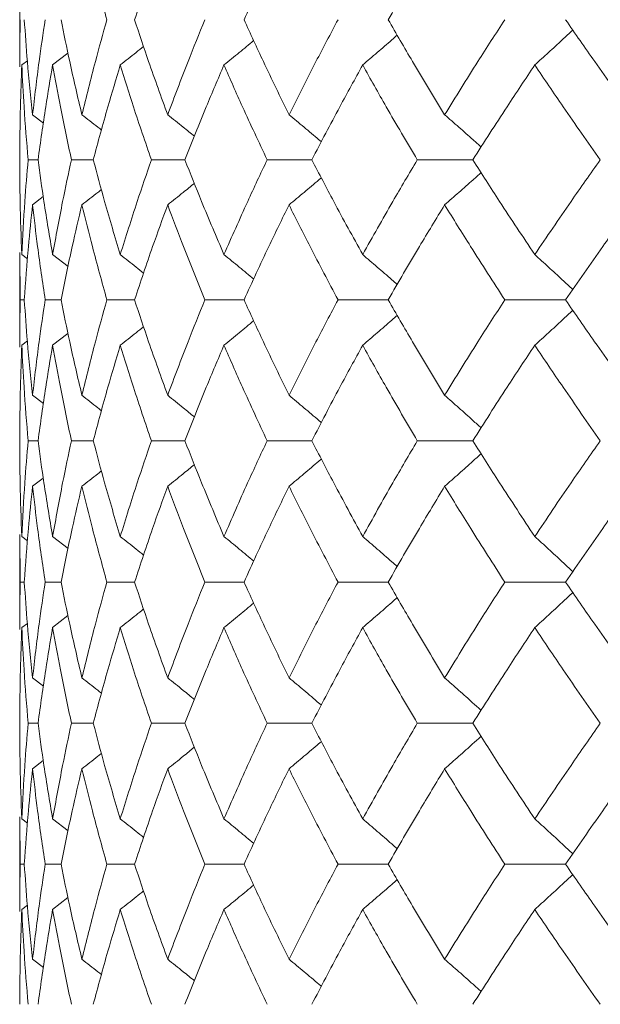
# Model space of a CAD drawing. Header units: inches. Extents: x -4.2 to 22.3, y -10.2 to 17.4.
# Tile 81 of 121: x 11.043 to 11.294, y -0.512 to -0.086. Entities that reach past the tile are written whole.
import ezdxf

# ---------------------------------------------------------------- set-up
doc = ezdxf.new("R2010")
doc.units = ezdxf.units.IN
doc.header["$MEASUREMENT"] = 0

msp = doc.modelspace()

# ---------------------------------------------------------------- linework, layer by layer
at = {"color": 7, "linetype": 'Continuous', "lineweight": 15}
for p, q in [((11.04323, -0.06595), (11.04323, -0.10692)), ((11.05744, -0.10606), (11.06407, -0.10091)), ((11.04411, -0.10606), (11.0465, -0.10421)), ((11.04877, -0.12757), (11.05342, -0.13116)), ((11.05113, -0.14708), (11.04683, -0.14708)), ((11.07502, -0.14708), (11.06558, -0.14708)), ((11.11465, -0.14708), (11.10017, -0.14708)), ((11.16958, -0.14708), (11.15023, -0.14708)), ((11.23921, -0.14708), (11.21519, -0.14708)), ((11.04877, -0.16659), (11.05339, -0.16303)), ((11.04323, -0.18724), (11.04323, -0.22821)), ((11.04346, -0.2077), (11.04326, -0.18724)), ((11.04411, -0.1881), (11.04655, -0.18998)), ((11.05744, -0.1881), (11.06411, -0.19328)), ((11.04517, -0.2077), (11.04346, -0.2077)), ((11.06109, -0.2077), (11.05421, -0.2077)), ((11.09289, -0.2077), (11.08092, -0.2077)), ((11.14024, -0.2077), (11.1233, -0.2077)), ((11.2026, -0.2077), (11.18089, -0.2077)), ((11.27931, -0.2077), (11.25305, -0.2077)), ((11.04411, -0.22733), (11.0465, -0.22548)), ((11.05744, -0.22733), (11.06407, -0.22217)), ((11.04877, -0.24897), (11.05343, -0.25258)), ((11.05113, -0.26866), (11.04683, -0.26866)), ((11.07502, -0.26866), (11.06558, -0.26866)), ((11.11465, -0.26866), (11.10017, -0.26866)), ((11.16958, -0.26866), (11.15023, -0.26866)), ((11.23921, -0.26866), (11.21519, -0.26866)), ((11.04877, -0.28836), (11.05339, -0.28477)), ((11.04323, -0.30918), (11.04323, -0.35038)), ((11.04346, -0.32978), (11.04326, -0.30918)), ((11.04411, -0.31006), (11.04655, -0.31195)), ((11.05744, -0.31006), (11.0641, -0.31527)), ((11.04517, -0.32978), (11.04346, -0.32978)), ((11.06109, -0.32978), (11.05421, -0.32978)), ((11.09289, -0.32978), (11.08092, -0.32978)), ((11.14024, -0.32978), (11.1233, -0.32978)), ((11.2026, -0.32978), (11.18089, -0.32978)), ((11.27931, -0.32978), (11.25305, -0.32978)), ((11.05744, -0.3495), (11.06407, -0.34432)), ((11.04411, -0.3495), (11.0465, -0.34765)), ((11.04877, -0.3712), (11.05343, -0.37482)), ((11.05113, -0.3909), (11.04683, -0.3909)), ((11.07502, -0.3909), (11.06558, -0.3909)), ((11.11465, -0.3909), (11.10017, -0.3909)), ((11.16958, -0.3909), (11.15023, -0.3909)), ((11.23921, -0.3909), (11.21519, -0.3909)), ((11.04877, -0.41059), (11.05339, -0.40701)), ((11.04323, -0.43135), (11.04323, -0.47232)), ((11.04346, -0.45186), (11.04326, -0.43135)), ((11.04411, -0.43223), (11.04655, -0.43411)), ((11.05744, -0.43223), (11.0641, -0.43742)), ((11.04517, -0.45186), (11.04346, -0.45186)), ((11.06109, -0.45186), (11.05421, -0.45186)), ((11.09289, -0.45186), (11.08092, -0.45186)), ((11.14024, -0.45186), (11.1233, -0.45186)), ((11.2026, -0.45186), (11.18089, -0.45186)), ((11.27931, -0.45186), (11.25305, -0.45186)), ((11.05744, -0.47146), (11.06407, -0.46631)), ((11.04411, -0.47146), (11.0465, -0.46961)), ((11.04877, -0.49297), (11.05342, -0.49656))]:
    msp.add_line(p, q, dxfattribs=at)
for points, knots in [([(11.08092, -0.08646), (11.07878, -0.07876), (11.07495, -0.06502), (11.07158, -0.05125), (11.0701, -0.04519)], [0, 0, 0, 0, 0.559665, 1, 1, 1, 1]), ([(11.09289, -0.08646), (11.09545, -0.07876), (11.10001, -0.06502), (11.10501, -0.05125), (11.10721, -0.04519)], [0, 0, 0, 0, 0.559665, 1, 1, 1, 1]), ([(11.14024, -0.08646), (11.14376, -0.07876), (11.15005, -0.06502), (11.15676, -0.05125), (11.15971, -0.04519)], [0, 0, 0, 0, 0.559665, 1, 1, 1, 1]), ([(11.2026, -0.08646), (11.20705, -0.07876), (11.215, -0.06502), (11.22334, -0.05125), (11.22702, -0.04519)], [0, 0, 0, 0, 0.559665, 1, 1, 1, 1]), ([(11.04326, -0.10692), (11.04325, -0.10614), (11.04317, -0.09933), (11.04332, -0.0925), (11.04346, -0.08646)], [0, 0, 0, 0, 0.114506, 1, 1, 1, 1]), ([(11.04877, -0.12757), (11.04797, -0.11991), (11.04655, -0.10622), (11.04559, -0.0925), (11.04517, -0.08646)], [0, 0, 0, 0, 0.559527, 1, 1, 1, 1]), ([(11.04877, -0.12757), (11.04966, -0.11991), (11.05125, -0.10622), (11.0533, -0.0925), (11.05421, -0.08646)], [0, 0, 0, 0, 0.559527, 1, 1, 1, 1]), ([(11.0701, -0.12757), (11.06829, -0.11991), (11.06507, -0.10622), (11.06231, -0.0925), (11.06109, -0.08646)], [0, 0, 0, 0, 0.5595273, 1, 1, 1, 1]), ([(11.0701, -0.12757), (11.07199, -0.11991), (11.07539, -0.10622), (11.07923, -0.0925), (11.08092, -0.08646)], [0, 0, 0, 0, 0.559527, 1, 1, 1, 1]), ([(11.10721, -0.12757), (11.10442, -0.11991), (11.09943, -0.10622), (11.09489, -0.0925), (11.09289, -0.08646)], [0, 0, 0, 0, 0.559527, 1, 1, 1, 1]), ([(11.10721, -0.12757), (11.1101, -0.11991), (11.11525, -0.10622), (11.12084, -0.0925), (11.1233, -0.08646)], [0, 0, 0, 0, 0.559527, 1, 1, 1, 1]), ([(11.15971, -0.12757), (11.15596, -0.11991), (11.14926, -0.10622), (11.143, -0.0925), (11.14024, -0.08646)], [0, 0, 0, 0, 0.559527, 1, 1, 1, 1]), ([(11.15971, -0.12757), (11.16355, -0.11991), (11.17041, -0.10622), (11.17768, -0.0925), (11.18089, -0.08646)], [0, 0, 0, 0, 0.5595273, 1, 1, 1, 1]), ([(11.22702, -0.12757), (11.22235, -0.11991), (11.21401, -0.10622), (11.20609, -0.0925), (11.2026, -0.08646)], [0, 0, 0, 0, 0.559527, 1, 1, 1, 1]), ([(11.22702, -0.12757), (11.23177, -0.11991), (11.24026, -0.10622), (11.24914, -0.0925), (11.25305, -0.08646)], [0, 0, 0, 0, 0.559527, 1, 1, 1, 1]), ([(11.3084, -0.12757), (11.30287, -0.11991), (11.29298, -0.10622), (11.28349, -0.0925), (11.27931, -0.08646)], [0, 0, 0, 0, 0.559527, 1, 1, 1, 1]), ([(11.19156, -0.10606), (11.19367, -0.10425), (11.19789, -0.10065), (11.20287, -0.09635), (11.20572, -0.09382), (11.20649, -0.09313)], [0, 0, 0, 0, 0.4216668, 0.8433336, 1, 1, 1, 1]), ([(11.266, -0.10606), (11.26799, -0.10426), (11.27197, -0.10065), (11.27745, -0.09562), (11.28092, -0.09236), (11.28243, -0.09094)], [0, 0, 0, 0, 0.361223, 0.722446, 1, 1, 1, 1]), ([(11.13157, -0.10606), (11.13378, -0.10426), (11.13807, -0.10076), (11.14233, -0.09721), (11.1444, -0.09548)], [0, 0, 0, 0, 0.5139, 1, 1, 1, 1]), ([(11.0867, -0.10606), (11.08898, -0.10426), (11.09235, -0.1016), (11.0957, -0.0989), (11.09678, -0.09803)], [0, 0, 0, 0, 0.676171, 1, 1, 1, 1]), ([(11.04323, -0.14708), (11.04327, -0.13944), (11.04334, -0.12578), (11.04387, -0.11209), (11.04411, -0.10606)], [0, 0, 0, 0, 0.559462, 1, 1, 1, 1]), ([(11.04683, -0.14708), (11.0462, -0.13944), (11.04507, -0.12578), (11.0444, -0.11209), (11.04411, -0.10606)], [0, 0, 0, 0, 0.559462, 1, 1, 1, 1]), ([(11.05113, -0.14708), (11.05218, -0.13944), (11.05407, -0.12578), (11.05641, -0.11209), (11.05744, -0.10606)], [0, 0, 0, 0, 0.559462, 1, 1, 1, 1]), ([(11.06558, -0.14708), (11.06394, -0.13944), (11.06101, -0.12578), (11.05853, -0.11209), (11.05744, -0.10606)], [0, 0, 0, 0, 0.559462, 1, 1, 1, 1]), ([(11.07502, -0.14708), (11.07708, -0.13944), (11.08076, -0.12578), (11.08489, -0.11209), (11.0867, -0.10606)], [0, 0, 0, 0, 0.559462, 1, 1, 1, 1]), ([(11.10017, -0.14708), (11.09754, -0.13944), (11.09283, -0.12578), (11.08858, -0.11209), (11.0867, -0.10606)], [0, 0, 0, 0, 0.559462, 1, 1, 1, 1]), ([(11.11465, -0.14708), (11.11769, -0.13944), (11.12313, -0.12578), (11.12899, -0.11209), (11.13157, -0.10606)], [0, 0, 0, 0, 0.559462, 1, 1, 1, 1]), ([(11.15023, -0.14708), (11.14663, -0.13944), (11.1402, -0.12578), (11.13421, -0.11209), (11.13157, -0.10606)], [0, 0, 0, 0, 0.559462, 1, 1, 1, 1]), ([(11.16958, -0.14708), (11.17357, -0.13944), (11.1807, -0.12578), (11.18824, -0.11209), (11.19156, -0.10606)], [0, 0, 0, 0, 0.559462, 1, 1, 1, 1]), ([(11.21519, -0.14708), (11.21067, -0.13944), (11.20259, -0.12578), (11.19493, -0.11209), (11.19156, -0.10606)], [0, 0, 0, 0, 0.559462, 1, 1, 1, 1]), ([(11.23921, -0.14708), (11.24411, -0.13944), (11.25285, -0.12578), (11.26198, -0.11209), (11.266, -0.10606)], [0, 0, 0, 0, 0.559462, 1, 1, 1, 1]), ([(11.29436, -0.14708), (11.28896, -0.13944), (11.27932, -0.12578), (11.27007, -0.11209), (11.266, -0.10606)], [0, 0, 0, 0, 0.559462, 1, 1, 1, 1]), ([(11.0701, -0.12757), (11.07241, -0.12937), (11.07524, -0.13157), (11.07805, -0.13379), (11.07857, -0.13421)], [0, 0, 0, 0, 0.81536, 1, 1, 1, 1]), ([(11.10721, -0.12757), (11.10946, -0.12937), (11.11333, -0.13245), (11.11716, -0.13558), (11.11877, -0.13689)], [0, 0, 0, 0, 0.581822, 1, 1, 1, 1]), ([(11.15971, -0.12757), (11.16188, -0.12937), (11.1662, -0.13297), (11.17086, -0.13688), (11.17334, -0.13901), (11.17368, -0.13931)], [0, 0, 0, 0, 0.462668, 0.925337, 1, 1, 1, 1]), ([(11.22702, -0.12757), (11.22907, -0.12937), (11.23319, -0.13297), (11.23844, -0.13762), (11.24162, -0.14051), (11.24278, -0.14155)], [0, 0, 0, 0, 0.389165, 0.778331, 1, 1, 1, 1]), ([(11.04411, -0.1881), (11.04382, -0.18043), (11.04331, -0.16674), (11.04325, -0.15308), (11.04323, -0.14708)], [0, 0, 0, 0, 0.5605414, 1, 1, 1, 1]), ([(11.04411, -0.1881), (11.04449, -0.18043), (11.04518, -0.16674), (11.04632, -0.15308), (11.04683, -0.14708)], [0, 0, 0, 0, 0.560541, 1, 1, 1, 1]), ([(11.05744, -0.1881), (11.05614, -0.18043), (11.05382, -0.16674), (11.05195, -0.15308), (11.05113, -0.14708)], [0, 0, 0, 0, 0.560541, 1, 1, 1, 1]), ([(11.05744, -0.1881), (11.05884, -0.18043), (11.06133, -0.16674), (11.06428, -0.15308), (11.06558, -0.14708)], [0, 0, 0, 0, 0.560541, 1, 1, 1, 1]), ([(11.0867, -0.1881), (11.0844, -0.18043), (11.08029, -0.16674), (11.07663, -0.15308), (11.07502, -0.14708)], [0, 0, 0, 0, 0.560541, 1, 1, 1, 1]), ([(11.0867, -0.1881), (11.0891, -0.18043), (11.09337, -0.16674), (11.0981, -0.15308), (11.10017, -0.14708)], [0, 0, 0, 0, 0.560541, 1, 1, 1, 1]), ([(11.13157, -0.1881), (11.1283, -0.18043), (11.12245, -0.16674), (11.11703, -0.15308), (11.11465, -0.14708)], [0, 0, 0, 0, 0.560541, 1, 1, 1, 1]), ([(11.13157, -0.1881), (11.13494, -0.18043), (11.14095, -0.16674), (11.14739, -0.15308), (11.15023, -0.14708)], [0, 0, 0, 0, 0.560541, 1, 1, 1, 1]), ([(11.19156, -0.1881), (11.18734, -0.18043), (11.17982, -0.16674), (11.17271, -0.15308), (11.16958, -0.14708)], [0, 0, 0, 0, 0.560541, 1, 1, 1, 1]), ([(11.19156, -0.1881), (11.19586, -0.18043), (11.20354, -0.16674), (11.21163, -0.15308), (11.21519, -0.14708)], [0, 0, 0, 0, 0.560541, 1, 1, 1, 1]), ([(11.266, -0.1881), (11.26089, -0.18043), (11.25178, -0.16674), (11.24305, -0.15308), (11.23921, -0.14708)], [0, 0, 0, 0, 0.5605414, 1, 1, 1, 1]), ([(11.266, -0.1881), (11.27119, -0.18043), (11.28045, -0.16674), (11.29011, -0.15308), (11.29436, -0.14708)], [0, 0, 0, 0, 0.560541, 1, 1, 1, 1]), ([(11.22702, -0.16659), (11.22907, -0.16479), (11.23319, -0.16119), (11.23844, -0.15654), (11.24162, -0.15366), (11.24277, -0.15261)], [0, 0, 0, 0, 0.38935, 0.7787, 1, 1, 1, 1]), ([(11.10721, -0.16659), (11.10946, -0.16479), (11.11332, -0.16171), (11.11715, -0.15859), (11.11875, -0.15729)], [0, 0, 0, 0, 0.5827699, 1, 1, 1, 1]), ([(11.15971, -0.16659), (11.16188, -0.16479), (11.1662, -0.16119), (11.17085, -0.15728), (11.17333, -0.15516), (11.17367, -0.15486)], [0, 0, 0, 0, 0.463079, 0.926159, 1, 1, 1, 1]), ([(11.0701, -0.16659), (11.07241, -0.16479), (11.07523, -0.1626), (11.07803, -0.16038), (11.07854, -0.15997)], [0, 0, 0, 0, 0.817982, 1, 1, 1, 1]), ([(11.04517, -0.2077), (11.04572, -0.20001), (11.0467, -0.18629), (11.04814, -0.1726), (11.04877, -0.16659)], [0, 0, 0, 0, 0.560476, 1, 1, 1, 1]), ([(11.05421, -0.2077), (11.05307, -0.20001), (11.05104, -0.18629), (11.04946, -0.1726), (11.04877, -0.16659)], [0, 0, 0, 0, 0.560476, 1, 1, 1, 1]), ([(11.06109, -0.2077), (11.06265, -0.20001), (11.06543, -0.18629), (11.06867, -0.1726), (11.0701, -0.16659)], [0, 0, 0, 0, 0.5604762, 1, 1, 1, 1]), ([(11.08092, -0.2077), (11.07878, -0.20001), (11.07495, -0.18629), (11.07158, -0.1726), (11.0701, -0.16659)], [0, 0, 0, 0, 0.560476, 1, 1, 1, 1]), ([(11.09289, -0.2077), (11.09545, -0.20001), (11.10001, -0.18629), (11.10501, -0.1726), (11.10721, -0.16659)], [0, 0, 0, 0, 0.5604762, 1, 1, 1, 1]), ([(11.1233, -0.2077), (11.12018, -0.20001), (11.11461, -0.18629), (11.10947, -0.1726), (11.10721, -0.16659)], [0, 0, 0, 0, 0.5604762, 1, 1, 1, 1]), ([(11.14024, -0.2077), (11.14376, -0.20001), (11.15004, -0.18629), (11.15676, -0.1726), (11.15971, -0.16659)], [0, 0, 0, 0, 0.5604762, 1, 1, 1, 1]), ([(11.18089, -0.2077), (11.17682, -0.20001), (11.16956, -0.18629), (11.16272, -0.1726), (11.15971, -0.16659)], [0, 0, 0, 0, 0.5604762, 1, 1, 1, 1]), ([(11.2026, -0.2077), (11.20705, -0.20001), (11.21499, -0.18629), (11.22335, -0.1726), (11.22702, -0.16659)], [0, 0, 0, 0, 0.560476, 1, 1, 1, 1]), ([(11.25305, -0.2077), (11.24808, -0.20001), (11.23922, -0.18629), (11.23074, -0.1726), (11.22702, -0.16659)], [0, 0, 0, 0, 0.560476, 1, 1, 1, 1]), ([(11.27931, -0.2077), (11.28464, -0.20001), (11.29414, -0.18629), (11.30404, -0.1726), (11.3084, -0.16659)], [0, 0, 0, 0, 0.560476, 1, 1, 1, 1]), ([(11.0867, -0.1881), (11.08898, -0.1899), (11.09236, -0.19257), (11.09571, -0.19527), (11.0968, -0.19615)], [0, 0, 0, 0, 0.674535, 1, 1, 1, 1]), ([(11.13157, -0.1881), (11.13378, -0.1899), (11.13808, -0.19341), (11.14234, -0.19696), (11.14442, -0.19869)], [0, 0, 0, 0, 0.513216, 1, 1, 1, 1]), ([(11.19156, -0.1881), (11.19367, -0.1899), (11.19789, -0.19351), (11.20287, -0.19781), (11.20572, -0.20035), (11.2065, -0.20104)], [0, 0, 0, 0, 0.42135, 0.8427, 1, 1, 1, 1]), ([(11.266, -0.1881), (11.26799, -0.1899), (11.27197, -0.1935), (11.27746, -0.19854), (11.28093, -0.2018), (11.28244, -0.20322)], [0, 0, 0, 0, 0.361078, 0.722156, 1, 1, 1, 1]), ([(11.04326, -0.22821), (11.04325, -0.22742), (11.04317, -0.22057), (11.04332, -0.21374), (11.04346, -0.2077)], [0, 0, 0, 0, 0.115573, 1, 1, 1, 1]), ([(11.04877, -0.24897), (11.04797, -0.24126), (11.04655, -0.22749), (11.04559, -0.21374), (11.04517, -0.2077)], [0, 0, 0, 0, 0.560339, 1, 1, 1, 1]), ([(11.04877, -0.24897), (11.04966, -0.24126), (11.05125, -0.22749), (11.0533, -0.21374), (11.05421, -0.2077)], [0, 0, 0, 0, 0.560339, 1, 1, 1, 1]), ([(11.0701, -0.24897), (11.06829, -0.24126), (11.06507, -0.22749), (11.06231, -0.21374), (11.06109, -0.2077)], [0, 0, 0, 0, 0.560339, 1, 1, 1, 1]), ([(11.0701, -0.24897), (11.072, -0.24126), (11.07538, -0.22749), (11.07923, -0.21374), (11.08092, -0.2077)], [0, 0, 0, 0, 0.560339, 1, 1, 1, 1]), ([(11.10721, -0.24897), (11.10442, -0.24126), (11.09944, -0.22749), (11.09489, -0.21374), (11.09289, -0.2077)], [0, 0, 0, 0, 0.560339, 1, 1, 1, 1]), ([(11.10721, -0.24897), (11.1101, -0.24126), (11.11525, -0.22749), (11.12084, -0.21374), (11.1233, -0.2077)], [0, 0, 0, 0, 0.560339, 1, 1, 1, 1]), ([(11.15971, -0.24897), (11.15596, -0.24126), (11.14927, -0.22749), (11.143, -0.21374), (11.14024, -0.2077)], [0, 0, 0, 0, 0.560339, 1, 1, 1, 1]), ([(11.15971, -0.24897), (11.16355, -0.24126), (11.1704, -0.22749), (11.17769, -0.21374), (11.18089, -0.2077)], [0, 0, 0, 0, 0.560339, 1, 1, 1, 1]), ([(11.22702, -0.24897), (11.22235, -0.24126), (11.21402, -0.22749), (11.20609, -0.21374), (11.2026, -0.2077)], [0, 0, 0, 0, 0.560339, 1, 1, 1, 1]), ([(11.22702, -0.24897), (11.23177, -0.24126), (11.24025, -0.22749), (11.24914, -0.21374), (11.25305, -0.2077)], [0, 0, 0, 0, 0.560339, 1, 1, 1, 1]), ([(11.3084, -0.24897), (11.30286, -0.24126), (11.29299, -0.22749), (11.28349, -0.21374), (11.27931, -0.2077)], [0, 0, 0, 0, 0.560339, 1, 1, 1, 1]), ([(11.266, -0.22733), (11.26799, -0.22553), (11.27197, -0.22192), (11.27745, -0.21688), (11.28092, -0.21361), (11.28243, -0.21219)], [0, 0, 0, 0, 0.3609767, 0.7219535, 1, 1, 1, 1]), ([(11.13157, -0.22733), (11.13378, -0.22553), (11.13807, -0.22202), (11.14233, -0.21846), (11.1444, -0.21673)], [0, 0, 0, 0, 0.513503, 1, 1, 1, 1]), ([(11.19156, -0.22733), (11.19366, -0.22553), (11.19788, -0.22192), (11.20286, -0.2176), (11.20571, -0.21507), (11.20649, -0.21438)], [0, 0, 0, 0, 0.421367, 0.842734, 1, 1, 1, 1]), ([(11.0867, -0.22733), (11.08898, -0.22553), (11.09235, -0.22286), (11.09569, -0.22016), (11.09678, -0.21929)], [0, 0, 0, 0, 0.675594, 1, 1, 1, 1]), ([(11.04323, -0.26866), (11.04327, -0.26093), (11.04334, -0.24715), (11.04387, -0.23339), (11.04411, -0.22733)], [0, 0, 0, 0, 0.560274, 1, 1, 1, 1]), ([(11.04683, -0.26866), (11.04619, -0.26093), (11.04507, -0.24715), (11.0444, -0.23339), (11.04411, -0.22733)], [0, 0, 0, 0, 0.560274, 1, 1, 1, 1]), ([(11.05113, -0.26866), (11.05218, -0.26093), (11.05407, -0.24715), (11.05641, -0.23339), (11.05744, -0.22733)], [0, 0, 0, 0, 0.5602736, 1, 1, 1, 1]), ([(11.06558, -0.26866), (11.06394, -0.26093), (11.06101, -0.24715), (11.05853, -0.23339), (11.05744, -0.22733)], [0, 0, 0, 0, 0.560274, 1, 1, 1, 1]), ([(11.07502, -0.26866), (11.07708, -0.26093), (11.08076, -0.24715), (11.08489, -0.23339), (11.0867, -0.22733)], [0, 0, 0, 0, 0.560274, 1, 1, 1, 1]), ([(11.10017, -0.26866), (11.09754, -0.26093), (11.09284, -0.24715), (11.08858, -0.23339), (11.0867, -0.22733)], [0, 0, 0, 0, 0.560274, 1, 1, 1, 1]), ([(11.11465, -0.26866), (11.11769, -0.26093), (11.12312, -0.24715), (11.12899, -0.23339), (11.13157, -0.22733)], [0, 0, 0, 0, 0.560274, 1, 1, 1, 1]), ([(11.15023, -0.26866), (11.14663, -0.26093), (11.14021, -0.24715), (11.13421, -0.23339), (11.13157, -0.22733)], [0, 0, 0, 0, 0.560274, 1, 1, 1, 1]), ([(11.16958, -0.26866), (11.17357, -0.26093), (11.18069, -0.24715), (11.18824, -0.23339), (11.19156, -0.22733)], [0, 0, 0, 0, 0.560274, 1, 1, 1, 1]), ([(11.21519, -0.26866), (11.21067, -0.26093), (11.2026, -0.24715), (11.19493, -0.23339), (11.19156, -0.22733)], [0, 0, 0, 0, 0.5602736, 1, 1, 1, 1]), ([(11.23921, -0.26866), (11.24411, -0.26093), (11.25284, -0.24715), (11.26198, -0.23339), (11.266, -0.22733)], [0, 0, 0, 0, 0.560274, 1, 1, 1, 1]), ([(11.29436, -0.26866), (11.28896, -0.26093), (11.27932, -0.24715), (11.27007, -0.23339), (11.266, -0.22733)], [0, 0, 0, 0, 0.560274, 1, 1, 1, 1]), ([(11.0701, -0.24897), (11.0724, -0.25077), (11.07523, -0.25299), (11.07804, -0.25524), (11.07857, -0.25566)], [0, 0, 0, 0, 0.812629, 1, 1, 1, 1]), ([(11.10721, -0.24897), (11.10946, -0.25077), (11.11332, -0.25388), (11.11716, -0.25704), (11.11877, -0.25836)], [0, 0, 0, 0, 0.579824, 1, 1, 1, 1]), ([(11.15971, -0.24897), (11.16187, -0.25078), (11.16618, -0.25439), (11.17084, -0.25834), (11.17333, -0.2605), (11.17368, -0.26081)], [0, 0, 0, 0, 0.461051, 0.922103, 1, 1, 1, 1]), ([(11.22702, -0.24897), (11.22907, -0.25078), (11.23317, -0.25439), (11.23842, -0.25909), (11.24161, -0.26201), (11.24278, -0.26308)], [0, 0, 0, 0, 0.387792, 0.775584, 1, 1, 1, 1]), ([(11.04411, -0.31006), (11.04382, -0.30232), (11.04331, -0.28852), (11.04325, -0.27472), (11.04323, -0.26866)], [0, 0, 0, 0, 0.560136, 1, 1, 1, 1]), ([(11.04411, -0.31006), (11.04449, -0.30232), (11.04518, -0.28852), (11.04632, -0.27472), (11.04683, -0.26866)], [0, 0, 0, 0, 0.5601361, 1, 1, 1, 1]), ([(11.05744, -0.31006), (11.05614, -0.30232), (11.05382, -0.28852), (11.05195, -0.27472), (11.05113, -0.26866)], [0, 0, 0, 0, 0.560136, 1, 1, 1, 1]), ([(11.05744, -0.31006), (11.05884, -0.30232), (11.06133, -0.28852), (11.06428, -0.27472), (11.06558, -0.26866)], [0, 0, 0, 0, 0.5601361, 1, 1, 1, 1]), ([(11.0867, -0.31006), (11.0844, -0.30232), (11.08029, -0.28852), (11.07663, -0.27472), (11.07502, -0.26866)], [0, 0, 0, 0, 0.560136, 1, 1, 1, 1]), ([(11.0867, -0.31006), (11.0891, -0.30232), (11.09337, -0.28852), (11.0981, -0.27472), (11.10017, -0.26866)], [0, 0, 0, 0, 0.5601361, 1, 1, 1, 1]), ([(11.13157, -0.31006), (11.1283, -0.30232), (11.12245, -0.28852), (11.11703, -0.27472), (11.11465, -0.26866)], [0, 0, 0, 0, 0.560136, 1, 1, 1, 1]), ([(11.13157, -0.31006), (11.13494, -0.30232), (11.14095, -0.28852), (11.14739, -0.27472), (11.15023, -0.26866)], [0, 0, 0, 0, 0.560136, 1, 1, 1, 1]), ([(11.19156, -0.31006), (11.18734, -0.30232), (11.17982, -0.28852), (11.17271, -0.27472), (11.16958, -0.26866)], [0, 0, 0, 0, 0.560136, 1, 1, 1, 1]), ([(11.19156, -0.31006), (11.19586, -0.30232), (11.20354, -0.28852), (11.21163, -0.27472), (11.21519, -0.26866)], [0, 0, 0, 0, 0.560136, 1, 1, 1, 1]), ([(11.266, -0.31006), (11.26089, -0.30232), (11.25178, -0.28852), (11.24305, -0.27472), (11.23921, -0.26866)], [0, 0, 0, 0, 0.560136, 1, 1, 1, 1]), ([(11.266, -0.31006), (11.27119, -0.30232), (11.28045, -0.28852), (11.29011, -0.27472), (11.29436, -0.26866)], [0, 0, 0, 0, 0.560136, 1, 1, 1, 1]), ([(11.15971, -0.28836), (11.16187, -0.28655), (11.16618, -0.28293), (11.17083, -0.27899), (11.17331, -0.27683), (11.17367, -0.27652)], [0, 0, 0, 0, 0.461333, 0.922665, 1, 1, 1, 1]), ([(11.22702, -0.28836), (11.22907, -0.28655), (11.23316, -0.28294), (11.23842, -0.27824), (11.2416, -0.27532), (11.24277, -0.27425)], [0, 0, 0, 0, 0.387866, 0.775733, 1, 1, 1, 1]), ([(11.10721, -0.28836), (11.10945, -0.28655), (11.11331, -0.28344), (11.11714, -0.28029), (11.11875, -0.27897)], [0, 0, 0, 0, 0.580604, 1, 1, 1, 1]), ([(11.0701, -0.28836), (11.0724, -0.28656), (11.07522, -0.28434), (11.07802, -0.2821), (11.07854, -0.28169)], [0, 0, 0, 0, 0.814996, 1, 1, 1, 1]), ([(11.04517, -0.32978), (11.04572, -0.32205), (11.0467, -0.30824), (11.04814, -0.29443), (11.04877, -0.28836)], [0, 0, 0, 0, 0.560071, 1, 1, 1, 1]), ([(11.05421, -0.32978), (11.05307, -0.32205), (11.05104, -0.30824), (11.04946, -0.29443), (11.04877, -0.28836)], [0, 0, 0, 0, 0.560071, 1, 1, 1, 1]), ([(11.06109, -0.32978), (11.06265, -0.32205), (11.06543, -0.30824), (11.06867, -0.29443), (11.0701, -0.28836)], [0, 0, 0, 0, 0.560071, 1, 1, 1, 1]), ([(11.08092, -0.32978), (11.07878, -0.32205), (11.07495, -0.30824), (11.07158, -0.29443), (11.0701, -0.28836)], [0, 0, 0, 0, 0.560071, 1, 1, 1, 1]), ([(11.09289, -0.32978), (11.09545, -0.32205), (11.10001, -0.30824), (11.10501, -0.29443), (11.10721, -0.28836)], [0, 0, 0, 0, 0.560071, 1, 1, 1, 1]), ([(11.1233, -0.32978), (11.12018, -0.32205), (11.11461, -0.30824), (11.10947, -0.29443), (11.10721, -0.28836)], [0, 0, 0, 0, 0.5600706, 1, 1, 1, 1]), ([(11.14024, -0.32978), (11.14376, -0.32205), (11.15004, -0.30824), (11.15676, -0.29443), (11.15971, -0.28836)], [0, 0, 0, 0, 0.560071, 1, 1, 1, 1]), ([(11.18089, -0.32978), (11.17682, -0.32205), (11.16956, -0.30824), (11.16272, -0.29443), (11.15971, -0.28836)], [0, 0, 0, 0, 0.5600706, 1, 1, 1, 1]), ([(11.2026, -0.32978), (11.20705, -0.32205), (11.21499, -0.30824), (11.22335, -0.29443), (11.22702, -0.28836)], [0, 0, 0, 0, 0.5600706, 1, 1, 1, 1]), ([(11.25305, -0.32978), (11.24808, -0.32205), (11.23922, -0.30824), (11.23075, -0.29443), (11.22702, -0.28836)], [0, 0, 0, 0, 0.560071, 1, 1, 1, 1]), ([(11.27931, -0.32978), (11.28464, -0.32205), (11.29415, -0.30824), (11.30404, -0.29443), (11.3084, -0.28836)], [0, 0, 0, 0, 0.560071, 1, 1, 1, 1]), ([(11.0867, -0.31006), (11.08898, -0.31186), (11.09235, -0.31455), (11.09571, -0.31727), (11.0968, -0.31816)], [0, 0, 0, 0, 0.672904, 1, 1, 1, 1]), ([(11.13157, -0.31006), (11.13377, -0.31186), (11.13807, -0.31539), (11.14234, -0.31897), (11.14442, -0.32072)], [0, 0, 0, 0, 0.511985, 1, 1, 1, 1]), ([(11.19156, -0.31006), (11.19366, -0.31187), (11.19787, -0.31548), (11.20285, -0.31982), (11.20571, -0.32237), (11.2065, -0.32307)], [0, 0, 0, 0, 0.42034, 0.840681, 1, 1, 1, 1]), ([(11.266, -0.31006), (11.26799, -0.31187), (11.27196, -0.31548), (11.27744, -0.32055), (11.28092, -0.32384), (11.28243, -0.32528)], [0, 0, 0, 0, 0.360211, 0.720422, 1, 1, 1, 1]), ([(11.04326, -0.35038), (11.04325, -0.34959), (11.04317, -0.34272), (11.04332, -0.33586), (11.04346, -0.32978)], [0, 0, 0, 0, 0.115039, 1, 1, 1, 1]), ([(11.04877, -0.3712), (11.04797, -0.36347), (11.04655, -0.34966), (11.04559, -0.33586), (11.04517, -0.32978)], [0, 0, 0, 0, 0.559933, 1, 1, 1, 1]), ([(11.04877, -0.3712), (11.04966, -0.36347), (11.05125, -0.34966), (11.0533, -0.33586), (11.05421, -0.32978)], [0, 0, 0, 0, 0.559933, 1, 1, 1, 1]), ([(11.0701, -0.3712), (11.06829, -0.36347), (11.06507, -0.34966), (11.06231, -0.33586), (11.06109, -0.32978)], [0, 0, 0, 0, 0.559933, 1, 1, 1, 1]), ([(11.0701, -0.3712), (11.072, -0.36347), (11.07539, -0.34966), (11.07923, -0.33586), (11.08092, -0.32978)], [0, 0, 0, 0, 0.559933, 1, 1, 1, 1]), ([(11.10721, -0.3712), (11.10442, -0.36347), (11.09943, -0.34966), (11.09489, -0.33586), (11.09289, -0.32978)], [0, 0, 0, 0, 0.559933, 1, 1, 1, 1]), ([(11.10721, -0.3712), (11.1101, -0.36347), (11.11525, -0.34966), (11.12084, -0.33586), (11.1233, -0.32978)], [0, 0, 0, 0, 0.559933, 1, 1, 1, 1]), ([(11.15971, -0.3712), (11.15596, -0.36347), (11.14927, -0.34966), (11.143, -0.33586), (11.14024, -0.32978)], [0, 0, 0, 0, 0.559933, 1, 1, 1, 1]), ([(11.15971, -0.3712), (11.16355, -0.36347), (11.17041, -0.34966), (11.17768, -0.33586), (11.18089, -0.32978)], [0, 0, 0, 0, 0.559933, 1, 1, 1, 1]), ([(11.22702, -0.3712), (11.22235, -0.36347), (11.21402, -0.34966), (11.20609, -0.33586), (11.2026, -0.32978)], [0, 0, 0, 0, 0.559933, 1, 1, 1, 1]), ([(11.22702, -0.3712), (11.23177, -0.36347), (11.24026, -0.34966), (11.24914, -0.33586), (11.25305, -0.32978)], [0, 0, 0, 0, 0.559933, 1, 1, 1, 1]), ([(11.3084, -0.3712), (11.30286, -0.36347), (11.29298, -0.34966), (11.28349, -0.33586), (11.27931, -0.32978)], [0, 0, 0, 0, 0.559933, 1, 1, 1, 1]), ([(11.19156, -0.3495), (11.19366, -0.34769), (11.19787, -0.34408), (11.20285, -0.33974), (11.20571, -0.33719), (11.20649, -0.33649)], [0, 0, 0, 0, 0.42064, 0.84128, 1, 1, 1, 1]), ([(11.266, -0.3495), (11.26799, -0.34769), (11.27196, -0.34408), (11.27744, -0.33901), (11.28091, -0.33572), (11.28243, -0.33429)], [0, 0, 0, 0, 0.360346, 0.720692, 1, 1, 1, 1]), ([(11.13157, -0.3495), (11.13377, -0.3477), (11.13807, -0.34417), (11.14233, -0.3406), (11.1444, -0.33886)], [0, 0, 0, 0, 0.51264, 1, 1, 1, 1]), ([(11.0867, -0.3495), (11.08898, -0.3477), (11.09235, -0.34502), (11.09569, -0.34231), (11.09678, -0.34142)], [0, 0, 0, 0, 0.674489, 1, 1, 1, 1]), ([(11.04323, -0.3909), (11.04327, -0.38318), (11.04334, -0.36938), (11.04387, -0.35558), (11.04411, -0.3495)], [0, 0, 0, 0, 0.559868, 1, 1, 1, 1]), ([(11.04683, -0.3909), (11.0462, -0.38318), (11.04507, -0.36938), (11.0444, -0.35558), (11.04411, -0.3495)], [0, 0, 0, 0, 0.559868, 1, 1, 1, 1]), ([(11.05113, -0.3909), (11.05218, -0.38318), (11.05407, -0.36938), (11.05641, -0.35558), (11.05744, -0.3495)], [0, 0, 0, 0, 0.559868, 1, 1, 1, 1]), ([(11.06558, -0.3909), (11.06394, -0.38318), (11.06101, -0.36938), (11.05853, -0.35558), (11.05744, -0.3495)], [0, 0, 0, 0, 0.5598675, 1, 1, 1, 1]), ([(11.07502, -0.3909), (11.07708, -0.38318), (11.08076, -0.36938), (11.08489, -0.35558), (11.0867, -0.3495)], [0, 0, 0, 0, 0.559868, 1, 1, 1, 1]), ([(11.10017, -0.3909), (11.09754, -0.38318), (11.09283, -0.36938), (11.08858, -0.35558), (11.0867, -0.3495)], [0, 0, 0, 0, 0.559868, 1, 1, 1, 1]), ([(11.11465, -0.3909), (11.11769, -0.38318), (11.12312, -0.36938), (11.12899, -0.35558), (11.13157, -0.3495)], [0, 0, 0, 0, 0.5598675, 1, 1, 1, 1]), ([(11.15023, -0.3909), (11.14663, -0.38318), (11.1402, -0.36938), (11.13421, -0.35558), (11.13157, -0.3495)], [0, 0, 0, 0, 0.559868, 1, 1, 1, 1]), ([(11.16958, -0.3909), (11.17357, -0.38318), (11.1807, -0.36938), (11.18824, -0.35558), (11.19156, -0.3495)], [0, 0, 0, 0, 0.559868, 1, 1, 1, 1]), ([(11.21519, -0.3909), (11.21067, -0.38318), (11.20259, -0.36938), (11.19493, -0.35558), (11.19156, -0.3495)], [0, 0, 0, 0, 0.559868, 1, 1, 1, 1]), ([(11.23921, -0.3909), (11.24411, -0.38318), (11.25285, -0.36938), (11.26198, -0.35558), (11.266, -0.3495)], [0, 0, 0, 0, 0.559868, 1, 1, 1, 1]), ([(11.29436, -0.3909), (11.28896, -0.38318), (11.27932, -0.36938), (11.27007, -0.35558), (11.266, -0.3495)], [0, 0, 0, 0, 0.5598675, 1, 1, 1, 1]), ([(11.0701, -0.3712), (11.0724, -0.373), (11.07523, -0.37522), (11.07804, -0.37747), (11.07857, -0.3779)], [0, 0, 0, 0, 0.81232, 1, 1, 1, 1]), ([(11.10721, -0.3712), (11.10945, -0.373), (11.11332, -0.37612), (11.11715, -0.37928), (11.11877, -0.3806)], [0, 0, 0, 0, 0.5796243, 1, 1, 1, 1]), ([(11.15971, -0.3712), (11.16187, -0.37301), (11.16618, -0.37662), (11.17083, -0.38057), (11.17332, -0.38274), (11.17368, -0.38305)], [0, 0, 0, 0, 0.460902, 0.921804, 1, 1, 1, 1]), ([(11.22702, -0.3712), (11.22907, -0.37301), (11.23316, -0.37662), (11.23842, -0.38133), (11.24161, -0.38425), (11.24278, -0.38532)], [0, 0, 0, 0, 0.38767, 0.775339, 1, 1, 1, 1]), ([(11.04411, -0.43223), (11.04382, -0.42452), (11.04331, -0.41075), (11.04325, -0.39697), (11.04323, -0.3909)], [0, 0, 0, 0, 0.55973, 1, 1, 1, 1]), ([(11.04411, -0.43223), (11.04449, -0.42452), (11.04518, -0.41075), (11.04632, -0.39697), (11.04683, -0.3909)], [0, 0, 0, 0, 0.55973, 1, 1, 1, 1]), ([(11.05744, -0.43223), (11.05614, -0.42452), (11.05381, -0.41075), (11.05195, -0.39697), (11.05113, -0.3909)], [0, 0, 0, 0, 0.55973, 1, 1, 1, 1]), ([(11.05744, -0.43223), (11.05884, -0.42452), (11.06133, -0.41075), (11.06428, -0.39697), (11.06558, -0.3909)], [0, 0, 0, 0, 0.55973, 1, 1, 1, 1]), ([(11.0867, -0.43223), (11.0844, -0.42452), (11.08029, -0.41075), (11.07663, -0.39697), (11.07502, -0.3909)], [0, 0, 0, 0, 0.55973, 1, 1, 1, 1]), ([(11.0867, -0.43223), (11.0891, -0.42452), (11.09338, -0.41075), (11.0981, -0.39697), (11.10017, -0.3909)], [0, 0, 0, 0, 0.55973, 1, 1, 1, 1]), ([(11.13157, -0.43223), (11.1283, -0.42452), (11.12245, -0.41075), (11.11703, -0.39697), (11.11465, -0.3909)], [0, 0, 0, 0, 0.55973, 1, 1, 1, 1]), ([(11.13157, -0.43223), (11.13494, -0.42452), (11.14095, -0.41075), (11.14739, -0.39697), (11.15023, -0.3909)], [0, 0, 0, 0, 0.55973, 1, 1, 1, 1]), ([(11.19156, -0.43223), (11.18734, -0.42452), (11.17982, -0.41075), (11.17271, -0.39697), (11.16958, -0.3909)], [0, 0, 0, 0, 0.55973, 1, 1, 1, 1]), ([(11.19156, -0.43223), (11.19586, -0.42452), (11.20354, -0.41075), (11.21163, -0.39697), (11.21519, -0.3909)], [0, 0, 0, 0, 0.55973, 1, 1, 1, 1]), ([(11.266, -0.43223), (11.2609, -0.42452), (11.25177, -0.41075), (11.24305, -0.39697), (11.23921, -0.3909)], [0, 0, 0, 0, 0.55973, 1, 1, 1, 1]), ([(11.266, -0.43223), (11.27119, -0.42452), (11.28046, -0.41075), (11.29011, -0.39697), (11.29436, -0.3909)], [0, 0, 0, 0, 0.55973, 1, 1, 1, 1]), ([(11.15971, -0.41059), (11.16187, -0.40878), (11.16618, -0.40517), (11.17083, -0.40123), (11.17332, -0.39907), (11.17367, -0.39876)], [0, 0, 0, 0, 0.461504, 0.923007, 1, 1, 1, 1]), ([(11.22702, -0.41059), (11.22907, -0.40878), (11.23317, -0.40517), (11.23842, -0.40048), (11.24161, -0.39756), (11.24277, -0.39649)], [0, 0, 0, 0, 0.388001, 0.776003, 1, 1, 1, 1]), ([(11.0701, -0.41059), (11.0724, -0.40879), (11.07522, -0.40658), (11.07802, -0.40434), (11.07854, -0.40392)], [0, 0, 0, 0, 0.81537, 1, 1, 1, 1]), ([(11.10721, -0.41059), (11.10946, -0.40879), (11.11332, -0.40568), (11.11714, -0.40253), (11.11875, -0.40121)], [0, 0, 0, 0, 0.58084, 1, 1, 1, 1]), ([(11.04517, -0.45186), (11.04572, -0.44416), (11.0467, -0.43042), (11.04814, -0.41665), (11.04877, -0.41059)], [0, 0, 0, 0, 0.559665, 1, 1, 1, 1]), ([(11.05421, -0.45186), (11.05307, -0.44416), (11.05103, -0.43042), (11.04946, -0.41665), (11.04877, -0.41059)], [0, 0, 0, 0, 0.559665, 1, 1, 1, 1]), ([(11.06109, -0.45186), (11.06265, -0.44416), (11.06543, -0.43042), (11.06867, -0.41665), (11.0701, -0.41059)], [0, 0, 0, 0, 0.559665, 1, 1, 1, 1]), ([(11.08092, -0.45186), (11.07878, -0.44416), (11.07495, -0.43042), (11.07158, -0.41665), (11.0701, -0.41059)], [0, 0, 0, 0, 0.559665, 1, 1, 1, 1]), ([(11.09289, -0.45186), (11.09545, -0.44416), (11.10001, -0.43042), (11.10501, -0.41665), (11.10721, -0.41059)], [0, 0, 0, 0, 0.5596645, 1, 1, 1, 1]), ([(11.1233, -0.45186), (11.12018, -0.44416), (11.1146, -0.43042), (11.10947, -0.41665), (11.10721, -0.41059)], [0, 0, 0, 0, 0.559665, 1, 1, 1, 1]), ([(11.14024, -0.45186), (11.14376, -0.44416), (11.15005, -0.43042), (11.15676, -0.41665), (11.15971, -0.41059)], [0, 0, 0, 0, 0.559665, 1, 1, 1, 1]), ([(11.18089, -0.45186), (11.17682, -0.44416), (11.16956, -0.43042), (11.16272, -0.41665), (11.15971, -0.41059)], [0, 0, 0, 0, 0.559665, 1, 1, 1, 1]), ([(11.2026, -0.45186), (11.20705, -0.44416), (11.215, -0.43042), (11.22334, -0.41665), (11.22702, -0.41059)], [0, 0, 0, 0, 0.5596645, 1, 1, 1, 1]), ([(11.25305, -0.45186), (11.24808, -0.44416), (11.23921, -0.43042), (11.23075, -0.41665), (11.22702, -0.41059)], [0, 0, 0, 0, 0.559665, 1, 1, 1, 1]), ([(11.27931, -0.45186), (11.28463, -0.44416), (11.29415, -0.43042), (11.30404, -0.41665), (11.3084, -0.41059)], [0, 0, 0, 0, 0.559665, 1, 1, 1, 1]), ([(11.0867, -0.43223), (11.08898, -0.43403), (11.09236, -0.4367), (11.09571, -0.43941), (11.0968, -0.44029)], [0, 0, 0, 0, 0.674052, 1, 1, 1, 1]), ([(11.13157, -0.43223), (11.13378, -0.43403), (11.13807, -0.43754), (11.14234, -0.4411), (11.14442, -0.44284)], [0, 0, 0, 0, 0.512874, 1, 1, 1, 1]), ([(11.19156, -0.43223), (11.19366, -0.43403), (11.19788, -0.43764), (11.20286, -0.44196), (11.20572, -0.44449), (11.2065, -0.44519)], [0, 0, 0, 0, 0.421083, 0.842166, 1, 1, 1, 1]), ([(11.266, -0.43223), (11.26799, -0.43403), (11.27197, -0.43764), (11.27745, -0.44268), (11.28092, -0.44595), (11.28243, -0.44738)], [0, 0, 0, 0, 0.360851, 0.721702, 1, 1, 1, 1]), ([(11.04326, -0.47232), (11.04325, -0.47154), (11.04317, -0.46473), (11.04332, -0.4579), (11.04346, -0.45186)], [0, 0, 0, 0, 0.114506, 1, 1, 1, 1]), ([(11.04877, -0.49297), (11.04797, -0.48531), (11.04655, -0.47162), (11.04559, -0.4579), (11.04517, -0.45186)], [0, 0, 0, 0, 0.559527, 1, 1, 1, 1]), ([(11.04877, -0.49297), (11.04966, -0.48531), (11.05125, -0.47162), (11.0533, -0.4579), (11.05421, -0.45186)], [0, 0, 0, 0, 0.559527, 1, 1, 1, 1]), ([(11.0701, -0.49297), (11.06829, -0.48531), (11.06507, -0.47162), (11.06231, -0.4579), (11.06109, -0.45186)], [0, 0, 0, 0, 0.559527, 1, 1, 1, 1]), ([(11.0701, -0.49297), (11.07199, -0.48531), (11.07539, -0.47162), (11.07923, -0.4579), (11.08092, -0.45186)], [0, 0, 0, 0, 0.559527, 1, 1, 1, 1]), ([(11.10721, -0.49297), (11.10442, -0.48531), (11.09943, -0.47162), (11.09489, -0.4579), (11.09289, -0.45186)], [0, 0, 0, 0, 0.559527, 1, 1, 1, 1]), ([(11.10721, -0.49297), (11.1101, -0.48531), (11.11525, -0.47162), (11.12084, -0.4579), (11.1233, -0.45186)], [0, 0, 0, 0, 0.559527, 1, 1, 1, 1]), ([(11.15971, -0.49297), (11.15596, -0.48531), (11.14926, -0.47162), (11.143, -0.4579), (11.14024, -0.45186)], [0, 0, 0, 0, 0.559527, 1, 1, 1, 1]), ([(11.15971, -0.49297), (11.16355, -0.48531), (11.17041, -0.47162), (11.17768, -0.4579), (11.18089, -0.45186)], [0, 0, 0, 0, 0.559527, 1, 1, 1, 1]), ([(11.22702, -0.49297), (11.22235, -0.48531), (11.21401, -0.47162), (11.20609, -0.4579), (11.2026, -0.45186)], [0, 0, 0, 0, 0.559527, 1, 1, 1, 1]), ([(11.22702, -0.49297), (11.23177, -0.48531), (11.24026, -0.47162), (11.24914, -0.4579), (11.25305, -0.45186)], [0, 0, 0, 0, 0.5595273, 1, 1, 1, 1]), ([(11.3084, -0.49297), (11.30287, -0.48531), (11.29298, -0.47162), (11.28349, -0.4579), (11.27931, -0.45186)], [0, 0, 0, 0, 0.559527, 1, 1, 1, 1]), ([(11.19156, -0.47146), (11.19367, -0.46965), (11.19789, -0.46605), (11.20287, -0.46175), (11.20572, -0.45922), (11.20649, -0.45853)], [0, 0, 0, 0, 0.421667, 0.843334, 1, 1, 1, 1]), ([(11.266, -0.47146), (11.26799, -0.46966), (11.27197, -0.46605), (11.27745, -0.46102), (11.28092, -0.45776), (11.28243, -0.45634)], [0, 0, 0, 0, 0.361223, 0.722446, 1, 1, 1, 1]), ([(11.0867, -0.47146), (11.08898, -0.46966), (11.09235, -0.467), (11.0957, -0.4643), (11.09678, -0.46343)], [0, 0, 0, 0, 0.676171, 1, 1, 1, 1]), ([(11.13157, -0.47146), (11.13378, -0.46966), (11.13807, -0.46616), (11.14233, -0.46261), (11.1444, -0.46088)], [0, 0, 0, 0, 0.5139, 1, 1, 1, 1]), ([(11.04323, -0.51248), (11.04327, -0.50484), (11.04334, -0.49118), (11.04387, -0.47749), (11.04411, -0.47146)], [0, 0, 0, 0, 0.559462, 1, 1, 1, 1]), ([(11.04683, -0.51248), (11.0462, -0.50484), (11.04507, -0.49118), (11.0444, -0.47749), (11.04411, -0.47146)], [0, 0, 0, 0, 0.559462, 1, 1, 1, 1]), ([(11.05113, -0.51248), (11.05218, -0.50484), (11.05407, -0.49118), (11.05641, -0.47749), (11.05744, -0.47146)], [0, 0, 0, 0, 0.559462, 1, 1, 1, 1]), ([(11.06558, -0.51248), (11.06394, -0.50484), (11.06101, -0.49118), (11.05853, -0.47749), (11.05744, -0.47146)], [0, 0, 0, 0, 0.559462, 1, 1, 1, 1]), ([(11.07502, -0.51248), (11.07708, -0.50484), (11.08076, -0.49118), (11.08489, -0.47749), (11.0867, -0.47146)], [0, 0, 0, 0, 0.559462, 1, 1, 1, 1]), ([(11.10017, -0.51248), (11.09754, -0.50484), (11.09283, -0.49118), (11.08858, -0.47749), (11.0867, -0.47146)], [0, 0, 0, 0, 0.559462, 1, 1, 1, 1]), ([(11.11465, -0.51248), (11.11769, -0.50484), (11.12313, -0.49118), (11.12899, -0.47749), (11.13157, -0.47146)], [0, 0, 0, 0, 0.559462, 1, 1, 1, 1]), ([(11.15023, -0.51248), (11.14663, -0.50484), (11.1402, -0.49118), (11.13421, -0.47749), (11.13157, -0.47146)], [0, 0, 0, 0, 0.559462, 1, 1, 1, 1]), ([(11.16958, -0.51248), (11.17357, -0.50484), (11.1807, -0.49118), (11.18824, -0.47749), (11.19156, -0.47146)], [0, 0, 0, 0, 0.559462, 1, 1, 1, 1]), ([(11.21519, -0.51248), (11.21067, -0.50484), (11.20259, -0.49118), (11.19493, -0.47749), (11.19156, -0.47146)], [0, 0, 0, 0, 0.559462, 1, 1, 1, 1]), ([(11.23921, -0.51248), (11.24411, -0.50484), (11.25285, -0.49118), (11.26198, -0.47749), (11.266, -0.47146)], [0, 0, 0, 0, 0.559462, 1, 1, 1, 1]), ([(11.29436, -0.51248), (11.28896, -0.50484), (11.27932, -0.49118), (11.27007, -0.47749), (11.266, -0.47146)], [0, 0, 0, 0, 0.559462, 1, 1, 1, 1]), ([(11.0701, -0.49297), (11.07241, -0.49477), (11.07524, -0.49697), (11.07805, -0.49919), (11.07857, -0.49961)], [0, 0, 0, 0, 0.81536, 1, 1, 1, 1]), ([(11.10721, -0.49297), (11.10946, -0.49477), (11.11333, -0.49785), (11.11716, -0.50098), (11.11877, -0.50229)], [0, 0, 0, 0, 0.581822, 1, 1, 1, 1]), ([(11.15971, -0.49297), (11.16188, -0.49477), (11.1662, -0.49837), (11.17086, -0.50228), (11.17334, -0.50441), (11.17368, -0.50471)], [0, 0, 0, 0, 0.4626684, 0.9253369, 1, 1, 1, 1]), ([(11.22702, -0.49297), (11.22907, -0.49477), (11.23319, -0.49837), (11.23844, -0.50302), (11.24162, -0.50591), (11.24278, -0.50695)], [0, 0, 0, 0, 0.389165, 0.778331, 1, 1, 1, 1])]:
    msp.add_open_spline(points, degree=3, knots=knots, dxfattribs=at)

doc.saveas('drawing.dxf')
